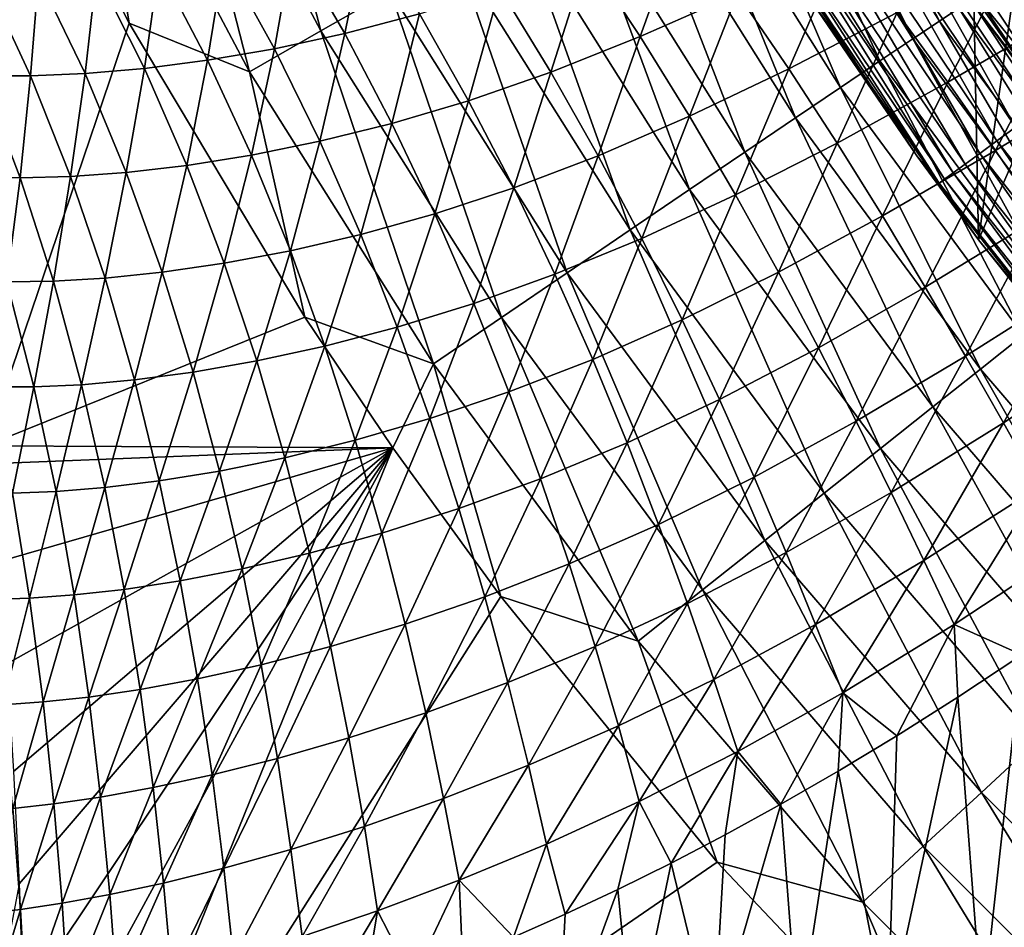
# Model space of a CAD drawing. Header units: metres. Extents: x -105 to 105, y -68 to 103.
# Tile 207 of 256: x -22.95 to -17.61, y 27.13 to 32.06. Entities that reach past the tile are written whole.
import ezdxf

# ---------------------------------------------------------------- set-up
doc = ezdxf.new("R2010")
doc.units = ezdxf.units.M
doc.layers.add('solid_FIT-BATH-150_SW0001', color=7, linetype='CONTINUOUS')

msp = doc.modelspace()

# ---------------------------------------------------------------- linework, layer by layer
at = {"layer": 'solid_FIT-BATH-150_SW0001'}
for points in [[(-18.152054, 34.759502, 37.796501), (-18.331507, 33.051769, 37.796501), (-17.393616, 31.648287, 37.796501)], [(-17.326117, 33.328941, 37.796501), (-18.152054, 34.759502, 37.796501), (-17.393616, 31.648287, 37.796501)], [(-17.746557, 30.865034, 43.296501), (-18.725256, 32.268173, 43.296501), (-17.809767, 34.133957, 43.296501)], [(-17.746557, 30.865034, 43.296501), (-17.809767, 34.133957, 43.296501), (-17.384626, 33.422058, 43.296501)], [(-22.179342, 33.627426, 16.26774), (-21.317596, 32.000404, 16.259735), (-21.788565, 33.813438, 16.393454)], [(-21.317596, 32.000404, 16.259735), (-20.942554, 32.215782, 16.385626), (-21.788565, 33.813438, 16.393454)], [(-23.201376, 33.714073, 16.168056), (-22.359919, 32.041527, 16.159895), (-22.583254, 33.434746, 16.191004)], [(-23.139238, 29.745956, 16.149181), (-22.359919, 32.041527, 16.159895), (-23.201376, 33.714073, 16.168056)], [(-22.583254, 33.434746, 16.191004), (-21.70528, 31.777443, 16.182775), (-22.179342, 33.627426, 16.26774)], [(-21.70528, 31.777443, 16.182775), (-21.317596, 32.000404, 16.259735), (-22.179342, 33.627426, 16.26774)], [(-18.820417, 33.424252, 18.822279), (-17.959274, 32.052608, 18.813835), (-18.709427, 33.485641, 19.254391)], [(-17.959274, 32.052608, 18.813835), (-17.853638, 32.122509, 19.245766), (-18.709427, 33.485641, 19.254391)], [(-22.359919, 32.041527, 16.159895), (-21.70528, 31.777443, 16.182775), (-22.583254, 33.434746, 16.191004)], [(-18.971424, 33.339684, 18.409176), (-18.103037, 31.956606, 18.400887), (-18.820417, 33.424252, 18.822279)], [(-18.103037, 31.956606, 18.400887), (-17.959274, 32.052608, 18.813835), (-18.820417, 33.424252, 18.822279)], [(-17.746557, 30.865034, 43.296501), (-17.384626, 33.422058, 43.296501), (-16.930151, 32.72662, 43.296501)], [(-19.160166, 33.233227, 18.019281), (-18.282755, 31.835966, 18.011118), (-18.971424, 33.339684, 18.409176)], [(-18.282755, 31.835966, 18.011118), (-18.103037, 31.956606, 18.400887), (-18.971424, 33.339684, 18.409176)], [(-19.384361, 33.106182, 17.656797), (-18.496254, 31.692146, 17.648727), (-19.160166, 33.233227, 18.019281)], [(-18.496254, 31.692146, 17.648727), (-18.282755, 31.835966, 18.011118), (-19.160166, 33.233227, 18.019281)], [(-18.366581, 32.939304, 72.78437), (-17.427748, 31.780983, 72.796501), (-18.352768, 33.182888, 72.796501)], [(-17.427748, 31.780983, 72.796501), (18.352684, 33.182751, 72.796501), (-18.352768, 33.182888, 72.796501)], [(-19.641727, 32.959831, 17.325928), (-18.741367, 31.526606, 17.317909), (-19.384361, 33.106182, 17.656797)], [(-18.741367, 31.526606, 17.317909), (-18.496254, 31.692146, 17.648727), (-19.384361, 33.106182, 17.656797)], [(-17.398163, 31.654423, 20.144653), (-17.393616, 31.648287, 37.796501), (-18.331507, 33.051769, 37.796501)], [(-17.880964, 32.347668, 20.149529), (-17.398163, 31.654423, 20.144653), (-18.331507, 33.051769, 37.796501)], [(-19.929745, 32.795605, 17.030598), (-19.015694, 31.340965, 17.022587), (-19.641727, 32.959831, 17.325928)], [(-19.015694, 31.340965, 17.022587), (-18.741367, 31.526606, 17.317909), (-19.641727, 32.959831, 17.325928)], [(-18.481291, 32.868439, 72.748253), (-17.545149, 31.476337, 72.748245), (-18.366581, 32.939304, 72.78437)], [(-18.366581, 32.939304, 72.78437), (-17.436251, 31.555843, 72.784363), (-17.427748, 31.780983, 72.796501)], [(-17.545149, 31.476337, 72.748245), (-17.436251, 31.555843, 72.784363), (-18.366581, 32.939304, 72.78437)], [(-18.588913, 32.801949, 72.68924), (-17.64732, 31.401745, 72.68924), (-18.481291, 32.868439, 72.748253)], [(-17.64732, 31.401745, 72.68924), (-17.545149, 31.476337, 72.748245), (-18.481291, 32.868439, 72.748253)], [(-20.244986, 32.615467, 16.773685), (-19.315969, 31.137432, 16.765635), (-19.929745, 32.795605, 17.030598)], [(-19.315969, 31.137432, 16.765635), (-19.015694, 31.340965, 17.022587), (-19.929745, 32.795605, 17.030598)], [(-18.686171, 32.741867, 72.609146), (-17.739649, 31.334335, 72.609138), (-18.588913, 32.801949, 72.68924)], [(-17.739649, 31.334335, 72.609138), (-17.64732, 31.401745, 72.68924), (-18.588913, 32.801949, 72.68924)], [(-19.041121, 32.775101, 71.996498), (-18.725256, 32.268173, 43.296501), (-18.082199, 31.320681, 71.996498)], [(-19.041121, 32.775101, 71.996498), (-18.082199, 31.320681, 71.996498), (-18.91888, 32.598103, 72.134575)], [(-18.770103, 32.690014, 72.510399), (-17.81933, 31.276161, 72.510384), (-18.686171, 32.741867, 72.609146)], [(-17.81933, 31.276161, 72.510384), (-17.739649, 31.334335, 72.609138), (-18.686171, 32.741867, 72.609146)], [(-16.662636, 29.540785, 43.296501), (-17.746557, 30.865034, 43.296501), (-16.930151, 32.72662, 43.296501)], [(-18.838158, 32.647972, 72.396004), (-17.883934, 31.228994, 72.395988), (-18.770103, 32.690014, 72.510399)], [(-17.883934, 31.228994, 72.395988), (-17.81933, 31.276161, 72.510384), (-18.770103, 32.690014, 72.510399)], [(-18.888258, 32.61702, 72.269447), (-17.931496, 31.194271, 72.269432), (-18.838158, 32.647972, 72.396004)], [(-17.931496, 31.194271, 72.269432), (-17.883934, 31.228994, 72.395988), (-18.838158, 32.647972, 72.396004)], [(-20.583803, 32.421497, 16.557819), (-19.638729, 30.918362, 16.549681), (-20.244986, 32.615467, 16.773685)], [(-19.638729, 30.918362, 16.549681), (-19.315969, 31.137432, 16.765635), (-20.244986, 32.615467, 16.773685)], [(-19.584124, 31.968662, -13.070144), (-19.870806, 32.401764, -13.138172), (-19.35165, 32.613201, -13.836963)], [(-19.05575, 32.202919, -13.776431), (-19.584124, 31.968662, -13.070144), (-19.35165, 32.613201, -13.836963)], [(-18.91888, 32.598103, 72.134575), (-17.960566, 31.173046, 72.13456), (-18.888258, 32.61702, 72.269447)], [(-18.082199, 31.320681, 71.996498), (-17.960566, 31.173046, 72.13456), (-18.91888, 32.598103, 72.134575)], [(-17.960566, 31.173046, 72.13456), (-17.931496, 31.194271, 72.269432), (-18.888258, 32.61702, 72.269447)], [(-21.18881, 31.985067, -10.911786), (-21.470003, 32.466072, -11.016747), (-21.072077, 32.557949, -11.778324)], [(-20.782526, 32.092106, -11.680993), (-21.18881, 31.985067, -10.911786), (-21.072077, 32.557949, -11.778324)], [(-21.57086, 31.902554, -10.100038), (-21.844021, 32.396881, -10.212227), (-21.470003, 32.466072, -11.016747)], [(-21.18881, 31.985067, -10.911786), (-21.57086, 31.902554, -10.100038), (-21.470003, 32.466072, -11.016747)], [(-18.776823, 31.793888, -13.729836), (-19.05575, 32.202919, -13.776431), (-18.476353, 32.481934, -14.464563)], [(-18.187603, 32.098366, -14.424629), (-18.776823, 31.793888, -13.729836), (-18.476353, 32.481934, -14.464563)], [(-20.942554, 32.215782, 16.385626), (-19.980505, 30.686104, 16.37735), (-20.583803, 32.421497, 16.557819)], [(-19.980505, 30.686104, 16.37735), (-19.638729, 30.918362, 16.549681), (-20.583803, 32.421497, 16.557819)], [(-17.914042, 31.720385, -14.39836), (-18.187603, 32.098366, -14.424629), (-17.541847, 32.452213, -15.101588)], [(-17.258856, 32.101345, -15.080385), (-17.914042, 31.720385, -14.39836), (-17.541847, 32.452213, -15.101588)], [(-21.933237, 31.840347, -9.235106), (-22.199024, 32.346394, -9.353868), (-21.844021, 32.396881, -10.212227)], [(-21.57086, 31.902554, -10.100038), (-21.933237, 31.840347, -9.235106), (-21.844021, 32.396881, -10.212227)], [(-20.068623, 31.775509, -12.344573), (-20.34552, 32.229206, -12.420217), (-19.870806, 32.401764, -13.138172)], [(-19.584124, 31.968662, -13.070144), (-20.068623, 31.775509, -12.344573), (-19.870806, 32.401764, -13.138172)], [(-22.598108, 31.767918, -7.345694), (-22.851631, 32.293255, -7.47514), (-22.535887, 32.312263, -8.439575)], [(-22.276619, 31.795925, -8.315092), (-22.598108, 31.767918, -7.345694), (-22.535887, 32.312263, -8.439575)], [(-22.276619, 31.795925, -8.315092), (-22.535887, 32.312263, -8.439575), (-22.199024, 32.346394, -9.353868)], [(-21.933237, 31.840347, -9.235106), (-22.276619, 31.795925, -8.315092), (-22.199024, 32.346394, -9.353868)], [(-17.788298, 32.164852, 19.692484), (-17.398163, 31.654423, 20.144653), (-17.880964, 32.347668, 20.149529)], [(-22.894461, 31.754759, -6.332118), (-23.163233, 31.754745, -5.277943), (-23.142899, 32.287937, -6.465928)], [(-22.894461, 31.754759, -6.332118), (-23.142899, 32.287937, -6.465928), (-22.851631, 32.293255, -7.47514)], [(-22.598108, 31.767918, -7.345694), (-22.894461, 31.754759, -6.332118), (-22.851631, 32.293255, -7.47514)], [(-18.082199, 31.320681, 71.996498), (-18.725256, 32.268173, 43.296501), (-17.746557, 30.865034, 43.296501)], [(-21.317596, 32.000404, 16.259735), (-20.337826, 30.443012, 16.251268), (-20.942554, 32.215782, 16.385626)], [(-20.337826, 30.443012, 16.251268), (-19.980505, 30.686104, 16.37735), (-20.942554, 32.215782, 16.385626)], [(-20.515747, 31.620031, -11.597534), (-20.782526, 32.092106, -11.680993), (-20.34552, 32.229206, -12.420217)], [(-20.068623, 31.775509, -12.344573), (-20.515747, 31.620031, -11.597534), (-20.34552, 32.229206, -12.420217)], [(-19.316023, 31.536142, -13.016539), (-19.584124, 31.968662, -13.070144), (-19.05575, 32.202919, -13.776431)], [(-18.776823, 31.793888, -13.729836), (-19.316023, 31.536142, -13.016539), (-19.05575, 32.202919, -13.776431)], [(-17.853638, 32.122509, 19.245766), (-16.896378, 30.82321, 19.236803), (-17.788298, 32.164852, 19.692484)], [(-17.788298, 32.164852, 19.692484), (-16.83449, 30.870277, 19.683308), (-17.398163, 31.654423, 20.144653)], [(-16.896378, 30.82321, 19.236803), (-16.83449, 30.870277, 19.683308), (-17.788298, 32.164852, 19.692484)], [(-20.932127, 31.496693, -10.820456), (-21.18881, 31.985067, -10.911786), (-20.782526, 32.092106, -11.680993)], [(-20.515747, 31.620031, -11.597534), (-20.932127, 31.496693, -10.820456), (-20.782526, 32.092106, -11.680993)], [(-18.514418, 31.390266, -13.697755), (-18.776823, 31.793888, -13.729836), (-18.187603, 32.098366, -14.424629)], [(-17.914042, 31.720385, -14.39836), (-18.514418, 31.390266, -13.697755), (-18.187603, 32.098366, -14.424629)], [(-17.959274, 32.052608, 18.813835), (-16.996351, 30.745676, 18.805065), (-17.853638, 32.122509, 19.245766)], [(-17.654995, 31.35018, -14.386058), (-17.914042, 31.720385, -14.39836), (-17.258856, 32.101345, -15.080385)], [(-16.996351, 30.745676, 18.805065), (-16.896378, 30.82321, 19.236803), (-17.853638, 32.122509, 19.245766)], [(-16.989399, 31.757925, -15.07193), (-17.654995, 31.35018, -14.386058), (-17.258856, 32.101345, -15.080385)], [(-23.139238, 29.745956, 16.149181), (-21.4053, 30.445055, 16.151255), (-22.359919, 32.041527, 16.159895)], [(-22.359919, 32.041527, 16.159895), (-21.4053, 30.445055, 16.151255), (-21.70528, 31.777443, 16.182775)], [(-18.103037, 31.956606, 18.400887), (-17.132357, 30.639286, 18.392282), (-17.959274, 32.052608, 18.813835)], [(-17.132357, 30.639286, 18.392282), (-16.996351, 30.745676, 18.805065), (-17.959274, 32.052608, 18.813835)], [(-21.70528, 31.777443, 16.182775), (-20.707226, 30.191441, 16.174067), (-21.317596, 32.000404, 16.259735)], [(-21.323847, 31.399736, -10.00112), (-21.57086, 31.902554, -10.100038), (-21.18881, 31.985067, -10.911786)], [(-20.932127, 31.496693, -10.820456), (-21.323847, 31.399736, -10.00112), (-21.18881, 31.985067, -10.911786)], [(-20.707226, 30.191441, 16.174067), (-20.337826, 30.443012, 16.251268), (-21.317596, 32.000404, 16.259735)], [(-19.811953, 31.3216, -12.283581), (-20.068623, 31.775509, -12.344573), (-19.584124, 31.968662, -13.070144)], [(-19.316023, 31.536142, -13.016539), (-19.811953, 31.3216, -12.283581), (-19.584124, 31.968662, -13.070144)], [(-18.282755, 31.835966, 18.011118), (-17.302343, 30.505659, 18.002651), (-18.103037, 31.956606, 18.400887)], [(-17.302343, 30.505659, 18.002651), (-17.132357, 30.639286, 18.392282), (-18.103037, 31.956606, 18.400887)], [(-21.695122, 31.324711, -9.129179), (-21.933237, 31.840347, -9.235106), (-21.57086, 31.902554, -10.100038)], [(-21.323847, 31.399736, -10.00112), (-21.695122, 31.324711, -9.129179), (-21.57086, 31.902554, -10.100038)], [(-22.046436, 31.268913, -8.20293), (-22.276619, 31.795925, -8.315092), (-21.933237, 31.840347, -9.235106)], [(-21.695122, 31.324711, -9.129179), (-22.046436, 31.268913, -8.20293), (-21.933237, 31.840347, -9.235106)], [(-18.496254, 31.692146, 17.648727), (-17.504261, 30.346409, 17.640358), (-18.282755, 31.835966, 18.011118)], [(-17.504261, 30.346409, 17.640358), (-17.302343, 30.505659, 18.002651), (-18.282755, 31.835966, 18.011118)], [(-22.677561, 31.208786, -6.209442), (-22.894461, 31.754759, -6.332118), (-22.598108, 31.767918, -7.345694)], [(-22.374962, 31.230839, -7.227993), (-22.677561, 31.208786, -6.209442), (-22.598108, 31.767918, -7.345694)], [(-22.374962, 31.230839, -7.227993), (-22.598108, 31.767918, -7.345694), (-22.276619, 31.795925, -8.315092)], [(-22.046436, 31.268913, -8.20293), (-22.374962, 31.230839, -7.227993), (-22.276619, 31.795925, -8.315092)], [(-21.4053, 30.445055, 16.151255), (-20.707226, 30.191441, 16.174067), (-21.70528, 31.777443, 16.182775)], [(-20.270819, 31.146889, -11.528717), (-20.515747, 31.620031, -11.597534), (-20.068623, 31.775509, -12.344573)], [(-19.811953, 31.3216, -12.283581), (-20.270819, 31.146889, -11.528717), (-20.068623, 31.775509, -12.344573)], [(-19.065872, 31.108664, -12.978014), (-19.316023, 31.536142, -13.016539), (-18.776823, 31.793888, -13.729836)], [(-18.514418, 31.390266, -13.697755), (-19.065872, 31.108664, -12.978014), (-18.776823, 31.793888, -13.729836)], [(-22.951876, 31.200926, -5.150847), (-23.198605, 31.205238, -4.052294), (-23.163233, 31.754745, -5.277943)], [(-22.951876, 31.200926, -5.150847), (-23.163233, 31.754745, -5.277943), (-22.894461, 31.754759, -6.332118)], [(-22.677561, 31.208786, -6.209442), (-22.951876, 31.200926, -5.150847), (-22.894461, 31.754759, -6.332118)], [(-18.267645, 30.99448, -13.680582), (-18.514418, 31.390266, -13.697755), (-17.914042, 31.720385, -14.39836)], [(-17.654995, 31.35018, -14.386058), (-18.267645, 30.99448, -13.680582), (-17.914042, 31.720385, -14.39836)], [(-17.409662, 30.989225, -14.387992), (-17.654995, 31.35018, -14.386058), (-16.989399, 31.757925, -15.07193)], [(-18.741367, 31.526606, 17.317909), (-17.736057, 30.163151, 17.309597), (-18.496254, 31.692146, 17.648727)], [(-17.736057, 30.163151, 17.309597), (-17.504261, 30.346409, 17.640358), (-18.496254, 31.692146, 17.648727)], [(-20.698856, 31.006367, -10.743572), (-20.932127, 31.496693, -10.820456), (-20.515747, 31.620031, -11.597534)], [(-20.270819, 31.146889, -11.528717), (-20.698856, 31.006367, -10.743572), (-20.515747, 31.620031, -11.597534)], [(-21.101709, 30.894081, -9.916327), (-21.323847, 31.399736, -10.00112), (-20.932127, 31.496693, -10.820456)], [(-20.698856, 31.006367, -10.743572), (-21.101709, 30.894081, -9.916327), (-20.932127, 31.496693, -10.820456)], [(-19.574699, 30.872225, -12.237962), (-19.811953, 31.3216, -12.283581), (-19.316023, 31.536142, -13.016539)], [(-19.065872, 31.108664, -12.978014), (-19.574699, 30.872225, -12.237962), (-19.316023, 31.536142, -13.016539)], [(-19.015694, 31.340965, 17.022587), (-17.995464, 29.957672, 17.014284), (-18.741367, 31.526606, 17.317909)], [(-17.995464, 29.957672, 17.014284), (-17.736057, 30.163151, 17.309597), (-18.741367, 31.526606, 17.317909)], [(-17.64732, 31.401745, 72.68924), (-16.600483, 30.078373, 72.689232), (-17.545149, 31.476337, 72.748245)], [(-21.483229, 30.805359, -9.036966), (-21.695122, 31.324711, -9.129179), (-21.323847, 31.399736, -10.00112)], [(-21.101709, 30.894081, -9.916327), (-21.483229, 30.805359, -9.036966), (-21.323847, 31.399736, -10.00112)], [(-18.832561, 30.688869, -12.955049), (-19.065872, 31.108664, -12.978014), (-18.514418, 31.390266, -13.697755)], [(-18.267645, 30.99448, -13.680582), (-18.832561, 30.688869, -12.955049), (-18.514418, 31.390266, -13.697755)], [(-17.739649, 31.334335, 72.609138), (-16.687336, 30.00404, 72.609131), (-17.64732, 31.401745, 72.68924)], [(-16.687336, 30.00404, 72.609131), (-16.600483, 30.078373, 72.689232), (-17.64732, 31.401745, 72.68924)], [(-19.315969, 31.137432, 16.765635), (-18.279402, 29.732422, 16.757294), (-19.015694, 31.340965, 17.022587)], [(-18.279402, 29.732422, 16.757294), (-17.995464, 29.957672, 17.014284), (-19.015694, 31.340965, 17.022587)], [(-18.035477, 30.608162, -13.678682), (-18.267645, 30.99448, -13.680582), (-17.654995, 31.35018, -14.386058)], [(-17.409662, 30.989225, -14.387992), (-18.035477, 30.608162, -13.678682), (-17.654995, 31.35018, -14.386058)], [(-21.843716, 30.737312, -8.103988), (-22.046436, 31.268913, -8.20293), (-21.695122, 31.324711, -9.129179)], [(-21.483229, 30.805359, -9.036966), (-21.843716, 30.737312, -8.103988), (-21.695122, 31.324711, -9.129179)], [(-20.046759, 30.677683, -11.47532), (-20.270819, 31.146889, -11.528717), (-19.811953, 31.3216, -12.283581)], [(-19.574699, 30.872225, -12.237962), (-20.046759, 30.677683, -11.47532), (-19.811953, 31.3216, -12.283581)], [(-18.082199, 31.320681, 71.996498), (-17.746557, 30.865034, 43.296501), (-17.012428, 29.945742, 71.996498)], [(-18.082199, 31.320681, 71.996498), (-17.012428, 29.945742, 71.996498), (-17.960566, 31.173046, 72.13456)], [(-17.81933, 31.276161, 72.510384), (-16.762289, 29.939892, 72.510376), (-17.739649, 31.334335, 72.609138)], [(-16.762289, 29.939892, 72.510376), (-16.687336, 30.00404, 72.609131), (-17.739649, 31.334335, 72.609138)], [(-22.490257, 30.656469, -6.098808), (-22.677561, 31.208786, -6.209442), (-22.374962, 31.230839, -7.227993)], [(-22.180403, 30.688293, -7.122943), (-22.490257, 30.656469, -6.098808), (-22.374962, 31.230839, -7.227993)], [(-22.180403, 30.688293, -7.122943), (-22.374962, 31.230839, -7.227993), (-22.046436, 31.268913, -8.20293)], [(-21.843716, 30.737312, -8.103988), (-22.180403, 30.688293, -7.122943), (-22.046436, 31.268913, -8.20293)], [(-17.931496, 31.194271, 72.269432), (-16.867796, 29.849594, 72.269417), (-17.883934, 31.228994, 72.395988)], [(-17.883934, 31.228994, 72.395988), (-16.823059, 29.887882, 72.395981), (-17.81933, 31.276161, 72.510384)], [(-16.867796, 29.849594, 72.269417), (-16.823059, 29.887882, 72.395981), (-17.883934, 31.228994, 72.395988)], [(-16.823059, 29.887882, 72.395981), (-16.762289, 29.939892, 72.510376), (-17.81933, 31.276161, 72.510384)], [(-23.023312, 30.636425, -3.932539), (-23.198605, 31.205238, -4.052294), (-22.951876, 31.200926, -5.150847)], [(-22.770998, 30.639885, -5.035176), (-23.023312, 30.636425, -3.932539), (-22.951876, 31.200926, -5.150847)], [(-22.770998, 30.639885, -5.035176), (-22.951876, 31.200926, -5.150847), (-22.677561, 31.208786, -6.209442)], [(-22.490257, 30.656469, -6.098808), (-22.770998, 30.639885, -5.035176), (-22.677561, 31.208786, -6.209442)], [(-17.960566, 31.173046, 72.13456), (-16.89514, 29.826191, 72.134552), (-17.931496, 31.194271, 72.269432)], [(-16.89514, 29.826191, 72.134552), (-16.867796, 29.849594, 72.269417), (-17.931496, 31.194271, 72.269432)], [(-20.487835, 30.519337, -10.681959), (-20.698856, 31.006367, -10.743572), (-20.270819, 31.146889, -11.528717)], [(-20.046759, 30.677683, -11.47532), (-20.487835, 30.519337, -10.681959), (-20.270819, 31.146889, -11.528717)], [(-19.638729, 30.918362, 16.549681), (-18.584595, 29.489996, 16.541248), (-19.315969, 31.137432, 16.765635)], [(-18.584595, 29.489996, 16.541248), (-18.279402, 29.732422, 16.757294), (-19.315969, 31.137432, 16.765635)], [(-17.012428, 29.945742, 71.996498), (-16.89514, 29.826191, 72.134552), (-17.960566, 31.173046, 72.13456)], [(-19.355539, 30.430227, -12.208267), (-19.574699, 30.872225, -12.237962), (-19.065872, 31.108664, -12.978014)], [(-18.832561, 30.688869, -12.955049), (-19.355539, 30.430227, -12.208267), (-19.065872, 31.108664, -12.978014)], [(-20.903095, 30.391071, -9.846522), (-21.101709, 30.894081, -9.916327), (-20.698856, 31.006367, -10.743572)], [(-20.487835, 30.519337, -10.681959), (-20.903095, 30.391071, -9.846522), (-20.698856, 31.006367, -10.743572)], [(-18.614843, 30.278528, -12.94809), (-18.832561, 30.688869, -12.955049), (-18.267645, 30.99448, -13.680582)], [(-18.035477, 30.608162, -13.678682), (-18.614843, 30.278528, -12.94809), (-18.267645, 30.99448, -13.680582)], [(-17.816765, 30.23304, -13.692583), (-18.035477, 30.608162, -13.678682), (-17.409662, 30.989225, -14.387992)], [(-17.177103, 30.63912, -14.404599), (-17.816765, 30.23304, -13.692583), (-17.409662, 30.989225, -14.387992)], [(-19.980505, 30.686104, 16.37735), (-18.907764, 29.232998, 16.368776), (-19.638729, 30.918362, 16.549681)], [(-18.907764, 29.232998, 16.368776), (-18.584595, 29.489996, 16.541248), (-19.638729, 30.918362, 16.549681)], [(-21.296034, 30.287994, -8.959359), (-21.483229, 30.805359, -9.036966), (-21.101709, 30.894081, -9.916327)], [(-20.903095, 30.391071, -9.846522), (-21.296034, 30.287994, -8.959359), (-21.101709, 30.894081, -9.916327)], [(-19.842024, 30.215445, -11.437953), (-20.046759, 30.677683, -11.47532), (-19.574699, 30.872225, -12.237962)], [(-19.355539, 30.430227, -12.208267), (-19.842024, 30.215445, -11.437953), (-19.574699, 30.872225, -12.237962)], [(-17.012428, 29.945742, 71.996498), (-17.746557, 30.865034, 43.296501), (-16.662636, 29.540785, 43.296501)], [(-21.666759, 30.207029, -8.019172), (-21.843716, 30.737312, -8.103988), (-21.483229, 30.805359, -9.036966)], [(-21.296034, 30.287994, -8.959359), (-21.666759, 30.207029, -8.019172), (-21.483229, 30.805359, -9.036966)], [(-22.012568, 30.146383, -7.031457), (-22.180403, 30.688293, -7.122943), (-21.843716, 30.737312, -8.103988)], [(-21.666759, 30.207029, -8.019172), (-22.012568, 30.146383, -7.031457), (-21.843716, 30.737312, -8.103988)], [(-22.618418, 30.07806, -4.931844), (-22.770998, 30.639885, -5.035176), (-22.490257, 30.656469, -6.098808)], [(-22.330521, 30.104086, -6.001132), (-22.618418, 30.07806, -4.931844), (-22.490257, 30.656469, -6.098808)], [(-22.330521, 30.104086, -6.001132), (-22.490257, 30.656469, -6.098808), (-22.180403, 30.688293, -7.122943)], [(-22.012568, 30.146383, -7.031457), (-22.330521, 30.104086, -6.001132), (-22.180403, 30.688293, -7.122943)], [(-20.2973, 30.038809, -10.636279), (-20.487835, 30.519337, -10.681959), (-20.046759, 30.677683, -11.47532)], [(-20.337826, 30.443012, 16.251268), (-19.245636, 28.964027, 16.242496), (-19.980505, 30.686104, 16.37735)], [(-19.842024, 30.215445, -11.437953), (-20.2973, 30.038809, -10.636279), (-20.046759, 30.677683, -11.47532)], [(-19.245636, 28.964027, 16.242496), (-18.907764, 29.232998, 16.368776), (-19.980505, 30.686104, 16.37735)], [(-19.152994, 29.997499, -12.195013), (-19.355539, 30.430227, -12.208267), (-18.832561, 30.688869, -12.955049)], [(-18.614843, 30.278528, -12.94809), (-19.152994, 29.997499, -12.195013), (-18.832561, 30.688869, -12.955049)], [(-22.876942, 30.066093, -3.824484), (-23.107456, 30.065886, -2.67957), (-23.023312, 30.636425, -3.932539)], [(-22.876942, 30.066093, -3.824484), (-23.023312, 30.636425, -3.932539), (-22.770998, 30.639885, -5.035176)], [(-22.618418, 30.07806, -4.931844), (-22.876942, 30.066093, -3.824484), (-22.770998, 30.639885, -5.035176)], [(-18.411354, 29.879492, -12.957743), (-18.614843, 30.278528, -12.94809), (-18.035477, 30.608162, -13.678682)], [(-17.816765, 30.23304, -13.692583), (-18.411354, 29.879492, -12.957743), (-18.035477, 30.608162, -13.678682)], [(-17.610796, 29.870474, -13.722308), (-17.816765, 30.23304, -13.692583), (-17.177103, 30.63912, -14.404599)], [(-16.956848, 30.301033, -14.435802), (-17.610796, 29.870474, -13.722308), (-17.177103, 30.63912, -14.404599)], [(-20.726034, 29.894079, -9.792408), (-20.903095, 30.391071, -9.846522), (-20.487835, 30.519337, -10.681959)], [(-20.2973, 30.038809, -10.636279), (-20.726034, 29.894079, -9.792408), (-20.487835, 30.519337, -10.681959)], [(-23.139238, 29.745956, 16.149181), (-20.927576, 29.734585, 16.147142), (-21.4053, 30.445055, 16.151255)], [(-21.4053, 30.445055, 16.151255), (-20.927576, 29.734585, 16.147142), (-20.707226, 30.191441, 16.174067)], [(-20.707226, 30.191441, 16.174067), (-19.594933, 28.685686, 16.165039), (-20.337826, 30.443012, 16.251268)], [(-19.594933, 28.685686, 16.165039), (-19.245636, 28.964027, 16.242496), (-20.337826, 30.443012, 16.251268)], [(-19.654907, 29.762177, -11.417194), (-19.842024, 30.215445, -11.437953), (-19.355539, 30.430227, -12.208267)], [(-19.152994, 29.997499, -12.195013), (-19.654907, 29.762177, -11.417194), (-19.355539, 30.430227, -12.208267)], [(-21.13135, 29.77615, -8.897096), (-21.296034, 30.287994, -8.959359), (-20.903095, 30.391071, -9.846522)], [(-20.726034, 29.894079, -9.792408), (-21.13135, 29.77615, -8.897096), (-20.903095, 30.391071, -9.846522)], [(-17.736057, 30.163151, 17.309597), (-16.631187, 28.877752, 17.301149), (-17.504261, 30.346409, 17.640358)], [(-21.51318, 29.681751, -7.949244), (-21.666759, 30.207029, -8.019172), (-21.296034, 30.287994, -8.959359)], [(-21.13135, 29.77615, -8.897096), (-21.51318, 29.681751, -7.949244), (-21.296034, 30.287994, -8.959359)], [(-18.965496, 29.576, -12.198873), (-19.152994, 29.997499, -12.195013), (-18.614843, 30.278528, -12.94809)], [(-18.411354, 29.879492, -12.957743), (-18.965496, 29.576, -12.198873), (-18.614843, 30.278528, -12.94809)], [(-17.417088, 29.524002, -13.768897), (-17.610796, 29.870474, -13.722308), (-16.956848, 30.301033, -14.435802)], [(-20.125319, 29.566893, -10.607162), (-20.2973, 30.038809, -10.636279), (-19.842024, 30.215445, -11.437953)], [(-19.654907, 29.762177, -11.417194), (-20.125319, 29.566893, -10.607162), (-19.842024, 30.215445, -11.437953)], [(-18.221142, 29.493286, -12.984122), (-18.411354, 29.879492, -12.957743), (-17.816765, 30.23304, -13.692583)], [(-17.610796, 29.870474, -13.722308), (-18.221142, 29.493286, -12.984122), (-17.816765, 30.23304, -13.692583)], [(-21.868872, 29.608938, -6.954315), (-22.012568, 30.146383, -7.031457), (-21.666759, 30.207029, -8.019172)], [(-21.51318, 29.681751, -7.949244), (-21.868872, 29.608938, -6.954315), (-21.666759, 30.207029, -8.019172)], [(-20.927576, 29.734585, 16.147142), (-20.340939, 28.927181, 16.142269), (-20.707226, 30.191441, 16.174067)], [(-20.340939, 28.927181, 16.142269), (-19.594933, 28.685686, 16.165039), (-20.707226, 30.191441, 16.174067)], [(-17.995464, 29.957672, 17.014284), (-16.874573, 28.653946, 17.00585), (-17.736057, 30.163151, 17.309597)], [(-16.874573, 28.653946, 17.00585), (-16.631187, 28.877752, 17.301149), (-17.736057, 30.163151, 17.309597)], [(-22.195576, 29.555605, -5.917203), (-22.330521, 30.104086, -6.001132), (-22.012568, 30.146383, -7.031457)], [(-21.868872, 29.608938, -6.954315), (-22.195576, 29.555605, -5.917203), (-22.012568, 30.146383, -7.031457)], [(-22.992502, 29.489956, -2.580019), (-23.107456, 30.065886, -2.67957), (-22.876942, 30.066093, -3.824484)], [(-22.756361, 29.498461, -3.728937), (-22.992502, 29.489956, -2.580019), (-22.876942, 30.066093, -3.824484)], [(-22.756361, 29.498461, -3.728937), (-22.876942, 30.066093, -3.824484), (-22.618418, 30.07806, -4.931844)], [(-22.491171, 29.519548, -4.841652), (-22.756361, 29.498461, -3.728937), (-22.618418, 30.07806, -4.931844)], [(-22.491171, 29.519548, -4.841652), (-22.618418, 30.07806, -4.931844), (-22.330521, 30.104086, -6.001132)], [(-22.195576, 29.555605, -5.917203), (-22.491171, 29.519548, -4.841652), (-22.330521, 30.104086, -6.001132)], [(-20.568359, 29.405312, -9.754663), (-20.726034, 29.894079, -9.792408), (-20.2973, 30.038809, -10.636279)], [(-20.125319, 29.566893, -10.607162), (-20.568359, 29.405312, -9.754663), (-20.2973, 30.038809, -10.636279)], [(-19.483625, 29.319935, -11.413774), (-19.654907, 29.762177, -11.417194), (-19.152994, 29.997499, -12.195013)], [(-18.965496, 29.576, -12.198873), (-19.483625, 29.319935, -11.413774), (-19.152994, 29.997499, -12.195013)], [(-18.279402, 29.732422, 16.757294), (-17.140926, 28.408588, 16.748821), (-17.995464, 29.957672, 17.014284)], [(-17.140926, 28.408588, 16.748821), (-16.874573, 28.653946, 17.00585), (-17.995464, 29.957672, 17.014284)], [(-20.98678, 29.272125, -8.850892), (-21.13135, 29.77615, -8.897096), (-20.726034, 29.894079, -9.792408)], [(-20.568359, 29.405312, -9.754663), (-20.98678, 29.272125, -8.850892), (-20.726034, 29.894079, -9.792408)], [(-18.791847, 29.167404, -12.220039), (-18.965496, 29.576, -12.198873), (-18.411354, 29.879492, -12.957743)], [(-18.221142, 29.493286, -12.984122), (-18.791847, 29.167404, -12.220039), (-18.411354, 29.879492, -12.957743)], [(-18.043577, 29.123497, -13.028324), (-18.221142, 29.493286, -12.984122), (-17.610796, 29.870474, -13.722308)], [(-17.417088, 29.524002, -13.768897), (-18.043577, 29.123497, -13.028324), (-17.610796, 29.870474, -13.722308)], [(-23.139238, 29.745956, 16.149181), (-23.127472, 29.649168, 16.148649), (-20.927576, 29.734585, 16.147142)], [(-23.127472, 29.649168, 16.148649), (-23.070885, 29.116577, 16.145674), (-20.927576, 29.734585, 16.147142)], [(-23.070885, 29.116577, 16.145674), (-23.024567, 28.561956, 16.14249), (-20.927576, 29.734585, 16.147142)], [(-23.024567, 28.561956, 16.14249), (-22.986572, 27.978251, 16.139038), (-20.927576, 29.734585, 16.147142)], [(-22.986572, 27.978251, 16.139038), (-22.955778, 27.368484, 16.135321), (-20.927576, 29.734585, 16.147142)], [(-22.955778, 27.368484, 16.135321), (-22.93062, 26.740654, 16.131369), (-20.927576, 29.734585, 16.147142)], [(-20.927576, 29.734585, 16.147142), (-22.93062, 26.740654, 16.131369), (-22.908367, 26.101393, 16.127209)], [(-22.908367, 26.101393, 16.127209), (-22.869244, 24.93927, 16.11928), (-20.927576, 29.734585, 16.147142)], [(-22.869244, 24.93927, 16.11928), (-20.340939, 28.927181, 16.142269), (-20.927576, 29.734585, 16.147142)], [(-21.380358, 29.163868, -7.894952), (-21.51318, 29.681751, -7.949244), (-21.13135, 29.77615, -8.897096)], [(-20.98678, 29.272125, -8.850892), (-21.380358, 29.163868, -7.894952), (-21.13135, 29.77615, -8.897096)], [(-19.969887, 29.105736, -10.595389), (-20.125319, 29.566893, -10.607162), (-19.654907, 29.762177, -11.417194)], [(-19.483625, 29.319935, -11.413774), (-19.969887, 29.105736, -10.595389), (-19.654907, 29.762177, -11.417194)], [(-18.584595, 29.489996, 16.541248), (-17.427179, 28.144512, 16.532686), (-18.279402, 29.732422, 16.757294)], [(-17.427179, 28.144512, 16.532686), (-17.140926, 28.408588, 16.748821), (-18.279402, 29.732422, 16.757294)], [(-21.746481, 29.078436, -6.892283), (-21.868872, 29.608938, -6.954315), (-21.51318, 29.681751, -7.949244)], [(-21.380358, 29.163868, -7.894952), (-21.746481, 29.078436, -6.892283), (-21.51318, 29.681751, -7.949244)], [(-22.082378, 29.013586, -5.847806), (-22.195576, 29.555605, -5.917203), (-21.868872, 29.608938, -6.954315)], [(-21.746481, 29.078436, -6.892283), (-22.082378, 29.013586, -5.847806), (-21.868872, 29.608938, -6.954315)], [(-19.326746, 28.890533, -11.427956), (-19.483625, 29.319935, -11.413774), (-18.965496, 29.576, -12.198873)], [(-18.791847, 29.167404, -12.220039), (-19.326746, 28.890533, -11.427956), (-18.965496, 29.576, -12.198873)], [(-22.658117, 28.936237, -3.646707), (-22.756361, 29.498461, -3.728937), (-22.491171, 29.519548, -4.841652)], [(-22.386009, 28.966988, -4.765397), (-22.658117, 28.936237, -3.646707), (-22.491171, 29.519548, -4.841652)], [(-22.386009, 28.966988, -4.765397), (-22.491171, 29.519548, -4.841652), (-22.195576, 29.555605, -5.917203)], [(-22.082378, 29.013586, -5.847806), (-22.386009, 28.966988, -4.765397), (-22.195576, 29.555605, -5.917203)], [(-20.427845, 28.927008, -9.734112), (-20.568359, 29.405312, -9.754663), (-20.125319, 29.566893, -10.607162)], [(-19.969887, 29.105736, -10.595389), (-20.427845, 28.927008, -9.734112), (-20.125319, 29.566893, -10.607162)], [(-17.417088, 29.524002, -13.768897), (-17.878693, 28.775846, -13.09179), (-18.043577, 29.123497, -13.028324)], [(-17.417088, 29.524002, -13.768897), (-17.235847, 29.19936, -13.833765), (-17.878693, 28.775846, -13.09179)], [(-22.900082, 28.918859, -2.493105), (-23.113276, 28.912289, -1.306228), (-22.992502, 29.489956, -2.580019)], [(-22.900082, 28.918859, -2.493105), (-22.992502, 29.489956, -2.580019), (-22.756361, 29.498461, -3.728937)], [(-22.658117, 28.936237, -3.646707), (-22.900082, 28.918859, -2.493105), (-22.756361, 29.498461, -3.728937)], [(-18.907764, 29.232998, 16.368776), (-17.730259, 27.864544, 16.360067), (-18.584595, 29.489996, 16.541248)], [(-18.631271, 28.775333, -12.259651), (-18.791847, 29.167404, -12.220039), (-18.221142, 29.493286, -12.984122)], [(-18.043577, 29.123497, -13.028324), (-18.631271, 28.775333, -12.259651), (-18.221142, 29.493286, -12.984122)], [(-17.730259, 27.864544, 16.360067), (-17.427179, 28.144512, 16.532686), (-18.584595, 29.489996, 16.541248)], [(-20.85989, 28.778248, -8.821611), (-20.98678, 29.272125, -8.850892), (-20.568359, 29.405312, -9.754663)], [(-20.427845, 28.927008, -9.734112), (-20.85989, 28.778248, -8.821611), (-20.568359, 29.405312, -9.754663)], [(-19.829332, 28.65728, -10.601283), (-19.969887, 29.105736, -10.595389), (-19.483625, 29.319935, -11.413774)], [(-19.326746, 28.890533, -11.427956), (-19.829332, 28.65728, -10.601283), (-19.483625, 29.319935, -11.413774)], [(-21.26564, 28.65579, -7.857183), (-21.380358, 29.163868, -7.894952), (-20.98678, 29.272125, -8.850892)], [(-20.85989, 28.778248, -8.821611), (-21.26564, 28.65579, -7.857183), (-20.98678, 29.272125, -8.850892)], [(-19.245636, 28.964027, 16.242496), (-18.047096, 27.571516, 16.233587), (-18.907764, 29.232998, 16.368776)], [(-18.047096, 27.571516, 16.233587), (-17.730259, 27.864544, 16.360067), (-18.907764, 29.232998, 16.368776)], [(-17.878693, 28.775846, -13.09179), (-17.235847, 29.19936, -13.833765), (-17.510399, 28.611397, -13.429943)], [(-21.642534, 28.557365, -6.846264), (-21.746481, 29.078436, -6.892283), (-21.380358, 29.163868, -7.894952)], [(-21.26564, 28.65579, -7.857183), (-21.642534, 28.557365, -6.846264), (-21.380358, 29.163868, -7.894952)], [(-19.183332, 28.477615, -11.460912), (-19.326746, 28.890533, -11.427956), (-18.791847, 29.167404, -12.220039)], [(-18.631271, 28.775333, -12.259651), (-19.183332, 28.477615, -11.460912), (-18.791847, 29.167404, -12.220039)], [(-20.302584, 28.461227, -9.73113), (-20.427845, 28.927008, -9.734112), (-19.969887, 29.105736, -10.595389)], [(-19.829332, 28.65728, -10.601283), (-20.302584, 28.461227, -9.73113), (-19.969887, 29.105736, -10.595389)], [(-18.043577, 29.123497, -13.028324), (-18.483629, 28.40547, -12.319165), (-18.631271, 28.775333, -12.259651)], [(-18.043577, 29.123497, -13.028324), (-17.878693, 28.775846, -13.09179), (-18.483629, 28.40547, -12.319165)], [(-21.987864, 28.480589, -5.793852), (-22.082378, 29.013586, -5.847806), (-21.746481, 29.078436, -6.892283)], [(-21.642534, 28.557365, -6.846264), (-21.987864, 28.480589, -5.793852), (-21.746481, 29.078436, -6.892283)], [(-22.299669, 28.42301, -4.703999), (-22.386009, 28.966988, -4.765397), (-22.082378, 29.013586, -5.847806)], [(-21.987864, 28.480589, -5.793852), (-22.299669, 28.42301, -4.703999), (-22.082378, 29.013586, -5.847806)], [(-22.826555, 28.355358, -2.41974), (-22.900082, 28.918859, -2.493105), (-22.658117, 28.936237, -3.646707)], [(-22.578758, 28.38212, -3.578713), (-22.826555, 28.355358, -2.41974), (-22.658117, 28.936237, -3.646707)], [(-22.578758, 28.38212, -3.578713), (-22.658117, 28.936237, -3.646707), (-22.386009, 28.966988, -4.765397)], [(-22.299669, 28.42301, -4.703999), (-22.578758, 28.38212, -3.578713), (-22.386009, 28.966988, -4.765397)], [(-19.594933, 28.685686, 16.165039), (-18.37462, 27.268257, 16.15587), (-19.245636, 28.964027, 16.242496)], [(-18.37462, 27.268257, 16.15587), (-18.047096, 27.571516, 16.233587), (-19.245636, 28.964027, 16.242496)], [(-23.044489, 28.340082, -1.229048), (-23.113276, 28.912289, -1.306228), (-22.900082, 28.918859, -2.493105)], [(-22.826555, 28.355358, -2.41974), (-23.044489, 28.340082, -1.229048), (-22.900082, 28.918859, -2.493105)], [(-22.869244, 24.93927, 16.11928), (-19.165297, 27.486382, 16.133041), (-20.340939, 28.927181, 16.142269)], [(-20.748529, 28.296694, -8.809674), (-20.85989, 28.778248, -8.821611), (-20.427845, 28.927008, -9.734112)], [(-20.302584, 28.461227, -9.73113), (-20.748529, 28.296694, -8.809674), (-20.427845, 28.927008, -9.734112)], [(-20.340939, 28.927181, 16.142269), (-19.165297, 27.486382, 16.133041), (-19.594933, 28.685686, 16.165039)], [(-19.702555, 28.225185, -10.626047), (-19.829332, 28.65728, -10.601283), (-19.326746, 28.890533, -11.427956)], [(-19.183332, 28.477615, -11.460912), (-19.702555, 28.225185, -10.626047), (-19.326746, 28.890533, -11.427956)], [(-21.166656, 28.159805, -7.836396), (-21.26564, 28.65579, -7.857183), (-20.85989, 28.778248, -8.821611)], [(-20.748529, 28.296694, -8.809674), (-21.166656, 28.159805, -7.836396), (-20.85989, 28.778248, -8.821611)], [(-18.631271, 28.775333, -12.259651), (-19.053074, 28.086805, -11.514096), (-19.183332, 28.477615, -11.460912)], [(-18.631271, 28.775333, -12.259651), (-18.483629, 28.40547, -12.319165), (-19.053074, 28.086805, -11.514096)], [(-18.483629, 28.40547, -12.319165), (-17.878693, 28.775846, -13.09179), (-18.190857, 28.171553, -12.606549)], [(-17.878693, 28.775846, -13.09179), (-17.859205, 28.381361, -13.019167), (-18.190857, 28.171553, -12.606549)], [(-17.878693, 28.775846, -13.09179), (-17.510399, 28.611397, -13.429943), (-17.859205, 28.381361, -13.019167)], [(-19.165297, 27.486382, 16.133041), (-18.37462, 27.268257, 16.15587), (-19.594933, 28.685686, 16.165039)], [(-21.554434, 28.04812, -6.816751), (-21.642534, 28.557365, -6.846264), (-21.26564, 28.65579, -7.857183)], [(-21.166656, 28.159805, -7.836396), (-21.554434, 28.04812, -6.816751), (-21.26564, 28.65579, -7.857183)], [(-20.191309, 28.011648, -9.746943), (-20.302584, 28.461227, -9.73113), (-19.829332, 28.65728, -10.601283)], [(-19.702555, 28.225185, -10.626047), (-20.191309, 28.011648, -9.746943), (-19.829332, 28.65728, -10.601283)], [(-17.859205, 28.381361, -13.019167), (-17.510399, 28.611397, -13.429943), (-17.725941, 26.661196, -12.823293)], [(-17.510399, 28.611397, -13.429943), (-17.187084, 26.700865, -13.366032), (-17.725941, 26.661196, -12.823293)], [(-21.909216, 27.959112, -5.755865), (-21.987864, 28.480589, -5.793852), (-21.642534, 28.557365, -6.846264)], [(-21.554434, 28.04812, -6.816751), (-21.909216, 27.959112, -5.755865), (-21.642534, 28.557365, -6.846264)], [(-22.229124, 27.890205, -4.658011), (-22.299669, 28.42301, -4.703999), (-21.987864, 28.480589, -5.793852)], [(-21.909216, 27.959112, -5.755865), (-22.229124, 27.890205, -4.658011), (-21.987864, 28.480589, -5.793852)], [(-20.65127, 27.831156, -8.816323), (-20.748529, 28.296694, -8.809674), (-20.302584, 28.461227, -9.73113)], [(-20.191309, 28.011648, -9.746943), (-20.65127, 27.831156, -8.816323), (-20.302584, 28.461227, -9.73113)], [(-19.183332, 28.477615, -11.460912), (-19.589075, 27.814999, -10.671122), (-19.702555, 28.225185, -10.626047)], [(-19.183332, 28.477615, -11.460912), (-19.053074, 28.086805, -11.514096), (-19.589075, 27.814999, -10.671122)], [(-22.515051, 27.838791, -3.52554), (-22.578758, 28.38212, -3.578713), (-22.299669, 28.42301, -4.703999)], [(-22.229124, 27.890205, -4.658011), (-22.515051, 27.838791, -3.52554), (-22.299669, 28.42301, -4.703999)], [(-19.053074, 28.086805, -11.514096), (-18.483629, 28.40547, -12.319165), (-18.820232, 27.800001, -11.756347)], [(-18.483629, 28.40547, -12.319165), (-18.509312, 27.979454, -12.188196), (-18.820232, 27.800001, -11.756347)], [(-18.483629, 28.40547, -12.319165), (-18.190857, 28.171553, -12.606549), (-18.509312, 27.979454, -12.188196)], [(-22.990976, 27.777761, -1.165239), (-23.044489, 28.340082, -1.229048), (-22.826555, 28.355358, -2.41974)], [(-22.768499, 27.802214, -2.360531), (-22.990976, 27.777761, -1.165239), (-22.826555, 28.355358, -2.41974)], [(-22.768499, 27.802214, -2.360531), (-22.826555, 28.355358, -2.41974), (-22.578758, 28.38212, -3.578713)], [(-22.515051, 27.838791, -3.52554), (-22.768499, 27.802214, -2.360531), (-22.578758, 28.38212, -3.578713)], [(-17.859205, 28.381361, -13.019167), (-17.725941, 26.661196, -12.823293), (-18.238625, 26.620054, -12.249688)], [(-18.190857, 28.171553, -12.606549), (-17.859205, 28.381361, -13.019167), (-18.238625, 26.620054, -12.249688)], [(-21.081808, 27.679621, -7.833838), (-21.166656, 28.159805, -7.836396), (-20.748529, 28.296694, -8.809674)], [(-20.65127, 27.831156, -8.816323), (-21.081808, 27.679621, -7.833838), (-20.748529, 28.296694, -8.809674)], [(-19.702555, 28.225185, -10.626047), (-20.093367, 27.583731, -9.782969), (-20.191309, 28.011648, -9.746943)], [(-19.702555, 28.225185, -10.626047), (-19.589075, 27.814999, -10.671122), (-20.093367, 27.583731, -9.782969)], [(-21.480421, 27.554417, -6.804983), (-21.554434, 28.04812, -6.816751), (-21.166656, 28.159805, -7.836396)], [(-21.081808, 27.679621, -7.833838), (-21.480421, 27.554417, -6.804983), (-21.166656, 28.159805, -7.836396)], [(-18.509312, 27.979454, -12.188196), (-18.190857, 28.171553, -12.606549), (-18.238625, 26.620054, -12.249688)], [(-17.730259, 27.864544, 16.360067), (-16.454042, 26.588684, 16.351391), (-17.427179, 28.144512, 16.532686)], [(-19.589075, 27.814999, -10.671122), (-19.053074, 28.086805, -11.514096), (-19.415998, 27.480423, -10.854743)], [(-19.053074, 28.086805, -11.514096), (-19.122694, 27.633301, -11.311626), (-19.415998, 27.480423, -10.854743)], [(-19.053074, 28.086805, -11.514096), (-18.820232, 27.800001, -11.756347), (-19.122694, 27.633301, -11.311626)], [(-21.844513, 27.452881, -5.735069), (-21.909216, 27.959112, -5.755865), (-21.554434, 28.04812, -6.816751)], [(-21.480421, 27.554417, -6.804983), (-21.844513, 27.452881, -5.735069), (-21.554434, 28.04812, -6.816751)], [(-20.191309, 28.011648, -9.746943), (-20.567276, 27.386997, -8.842938), (-20.65127, 27.831156, -8.816323)], [(-20.191309, 28.011648, -9.746943), (-20.093367, 27.583731, -9.782969), (-20.567276, 27.386997, -8.842938)], [(-18.820232, 27.800001, -11.756347), (-18.509312, 27.979454, -12.188196), (-18.725332, 26.577608, -11.6459)], [(-18.509312, 27.979454, -12.188196), (-18.238625, 26.620054, -12.249688), (-18.725332, 26.577608, -11.6459)], [(-22.172287, 27.372313, -4.628642), (-22.229124, 27.890205, -4.658011), (-21.909216, 27.959112, -5.755865)], [(-21.844513, 27.452881, -5.735069), (-22.172287, 27.372313, -4.628642), (-21.909216, 27.959112, -5.755865)], [(-22.46475, 27.309996, -3.488372), (-22.515051, 27.838791, -3.52554), (-22.229124, 27.890205, -4.658011)], [(-22.172287, 27.372313, -4.628642), (-22.46475, 27.309996, -3.488372), (-22.229124, 27.890205, -4.658011)], [(-18.047096, 27.571516, 16.233587), (-16.748381, 26.273375, 16.22471), (-17.730259, 27.864544, 16.360067)], [(-16.748381, 26.273375, 16.22471), (-16.454042, 26.588684, 16.351391), (-17.730259, 27.864544, 16.360067)], [(-22.723511, 27.263184, -2.316631), (-22.768499, 27.802214, -2.360531), (-22.515051, 27.838791, -3.52554)], [(-22.46475, 27.309996, -3.488372), (-22.723511, 27.263184, -2.316631), (-22.515051, 27.838791, -3.52554)], [(-20.65127, 27.831156, -8.816323), (-21.010088, 27.220493, -7.850846), (-21.081808, 27.679621, -7.833838)], [(-20.65127, 27.831156, -8.816323), (-20.567276, 27.386997, -8.842938), (-21.010088, 27.220493, -7.850846)], [(-20.093367, 27.583731, -9.782969), (-19.589075, 27.814999, -10.671122), (-19.991602, 27.202673, -9.87178)], [(-19.589075, 27.814999, -10.671122), (-19.704958, 27.337652, -10.376824), (-19.991602, 27.202673, -9.87178)], [(-19.589075, 27.814999, -10.671122), (-19.415998, 27.480423, -10.854743), (-19.704958, 27.337652, -10.376824)], [(-22.950188, 27.229092, -1.115912), (-23.146658, 27.20546, 0.111564), (-22.990976, 27.777761, -1.165239)], [(-22.950188, 27.229092, -1.115912), (-22.990976, 27.777761, -1.165239), (-22.768499, 27.802214, -2.360531)], [(-22.723511, 27.263184, -2.316631), (-22.950188, 27.229092, -1.115912), (-22.768499, 27.802214, -2.360531)], [(-18.820232, 27.800001, -11.756347), (-18.725332, 26.577608, -11.6459), (-19.186268, 26.534027, -11.012609)], [(-19.122694, 27.633301, -11.311626), (-18.820232, 27.800001, -11.756347), (-19.186268, 26.534027, -11.012609)], [(-21.081808, 27.679621, -7.833838), (-21.419317, 27.081409, -6.812247), (-21.480421, 27.554417, -6.804983)], [(-21.081808, 27.679621, -7.833838), (-21.010088, 27.220493, -7.850846), (-21.419317, 27.081409, -6.812247)], [(-19.415998, 27.480423, -10.854743), (-19.122694, 27.633301, -11.311626), (-19.186268, 26.534027, -11.012609)], [(-21.480421, 27.554417, -6.804983), (-21.792408, 26.966942, -5.732698), (-21.844513, 27.452881, -5.735069)], [(-21.480421, 27.554417, -6.804983), (-21.419317, 27.081409, -6.812247), (-21.792408, 26.966942, -5.732698)], [(-20.567276, 27.386997, -8.842938), (-20.093367, 27.583731, -9.782969), (-20.27239, 27.077436, -9.343237)], [(-20.093367, 27.583731, -9.782969), (-19.991602, 27.202673, -9.87178), (-20.27239, 27.077436, -9.343237)], [(-18.37462, 27.268257, 16.15587), (-17.052588, 25.947025, 16.146732), (-18.047096, 27.571516, 16.233587)], [(-17.052588, 25.947025, 16.146732), (-16.748381, 26.273375, 16.22471), (-18.047096, 27.571516, 16.233587)], [(-22.869244, 24.93927, 16.11928), (-17.895107, 26.142294, 16.123825), (-19.165297, 27.486382, 16.133041)], [(-19.165297, 27.486382, 16.133041), (-17.895107, 26.142294, 16.123825), (-18.37462, 27.268257, 16.15587)], [(-21.844513, 27.452881, -5.735069), (-22.127642, 26.874266, -4.617074), (-22.172287, 27.372313, -4.628642)], [(-21.844513, 27.452881, -5.735069), (-21.792408, 26.966942, -5.732698), (-22.127642, 26.874266, -4.617074)], [(-19.704958, 27.337652, -10.376824), (-19.415998, 27.480423, -10.854743), (-19.621628, 26.489481, -10.350501)], [(-19.415998, 27.480423, -10.854743), (-19.186268, 26.534027, -11.012609), (-19.621628, 26.489481, -10.350501)], [(-21.010088, 27.220493, -7.850846), (-20.567276, 27.386997, -8.842938), (-20.821083, 26.851282, -8.193967)], [(-20.567276, 27.386997, -8.842938), (-20.548531, 26.960768, -8.786009), (-20.821083, 26.851282, -8.193967)], [(-20.567276, 27.386997, -8.842938), (-20.27239, 27.077436, -9.343237), (-20.548531, 26.960768, -8.786009)], [(-23.075758, 26.743, 16.121096), (-22.93062, 26.740654, 16.131369), (-22.955778, 27.368484, 16.135321)], [(-22.172287, 27.372313, -4.628642), (-22.426168, 26.80056, -3.468337), (-22.46475, 27.309996, -3.488372)], [(-22.172287, 27.372313, -4.628642), (-22.127642, 26.874266, -4.617074), (-22.426168, 26.80056, -3.468337)], [(-19.704958, 27.337652, -10.376824), (-19.621628, 26.489481, -10.350501), (-20.031612, 26.444141, -9.660256)], [(-19.991602, 27.202673, -9.87178), (-19.704958, 27.337652, -10.376824), (-20.031612, 26.444141, -9.660256)], [(-22.46475, 27.309996, -3.488372), (-22.689741, 26.742983, -2.289107), (-22.723511, 27.263184, -2.316631)], [(-22.46475, 27.309996, -3.488372), (-22.426168, 26.80056, -3.468337), (-22.689741, 26.742983, -2.289107)], [(-22.950188, 27.229092, -1.115912), (-23.119356, 26.665356, 0.150427), (-23.146658, 27.20546, 0.111564)], [(-22.950188, 27.229092, -1.115912), (-22.92012, 26.698685, -1.082063), (-23.119356, 26.665356, 0.150427)], [(-22.723511, 27.263184, -2.316631), (-22.92012, 26.698685, -1.082063), (-22.950188, 27.229092, -1.115912)], [(-22.723511, 27.263184, -2.316631), (-22.689741, 26.742983, -2.289107), (-22.92012, 26.698685, -1.082063)], [(-21.419317, 27.081409, -6.812247), (-21.010088, 27.220493, -7.850846), (-21.348574, 26.655312, -6.903649)], [(-21.010088, 27.220493, -7.850846), (-21.088314, 26.749331, -7.566612), (-21.348574, 26.655312, -6.903649)], [(-21.010088, 27.220493, -7.850846), (-20.821083, 26.851282, -8.193967), (-21.088314, 26.749331, -7.566612)], [(-17.895107, 26.142294, 16.123825), (-17.052588, 25.947025, 16.146732), (-18.37462, 27.268257, 16.15587)], [(-20.27239, 27.077436, -9.343237), (-19.991602, 27.202673, -9.87178), (-20.031612, 26.444141, -9.660256)]]:
    msp.add_3dface(points, dxfattribs=at)

doc.saveas('drawing.dxf')
